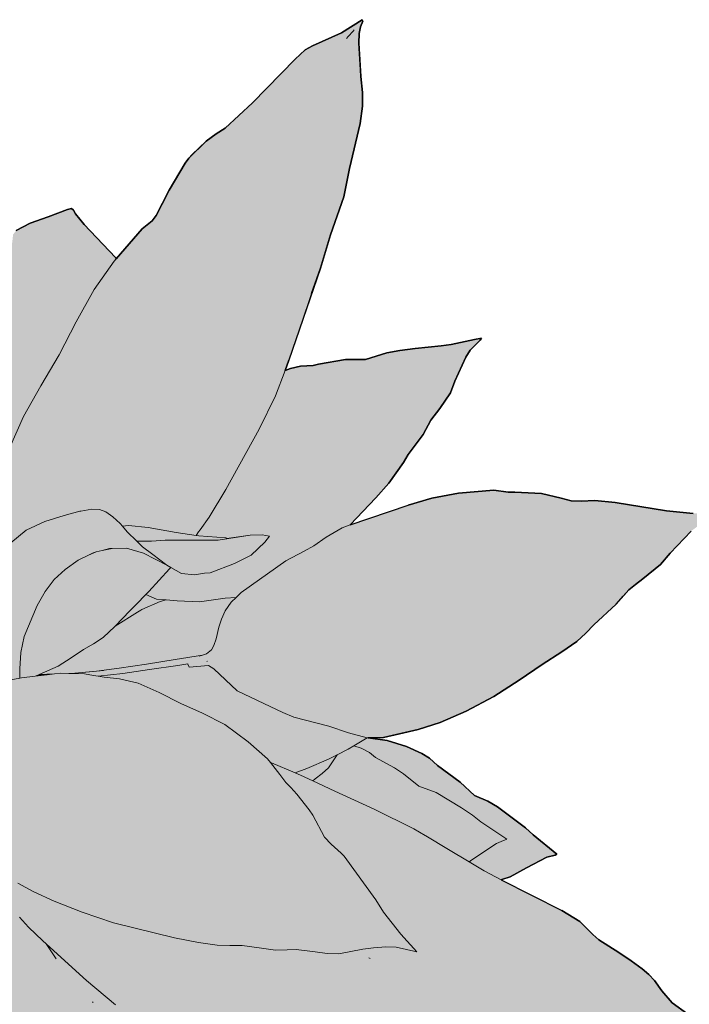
# Model space of a CAD drawing. Header units: millimetres. Extents: x 488786 to 747986, y 25193 to 95000.
# Tile 57 of 127: x 580451 to 580784, y 80676 to 81166. Entities that reach past the tile are written whole.
import ezdxf

# ---------------------------------------------------------------- set-up
doc = ezdxf.new("R2010")
doc.units = ezdxf.units.MM
doc.layers.add('25. 255', color=255, linetype='Continuous')
doc.layers.add('6. FUR1', color=181, linetype='Continuous')
doc.layers.add('7. FUR2', color=241, linetype='Continuous', lineweight=5)

# ---------------------------------------------------------------- blocks, each defined once
blk = doc.blocks.new('YUHIHA_Accessory_Plant_Radial_A_Plan', base_point=(62331.64, -72220.07))
at = {"layer": '25. 255'}
h = blk.add_hatch(color=256, dxfattribs=at)
h.dxf.hatch_style = 1
h.paths.add_polyline_path([(61891.85, -72137.55), (61887.88, -72134.24), (61889.15, -72132.94), (61897.4, -72130.3), (61902.91, -72126.81), (61921, -72113.15), (61924.22, -72109.21), (61927.7, -72106.19), (61934.28, -72103.07), (61941.83, -72100.38), (61959.35, -72094.82), (61966.26, -72092.41), (61986.31, -72088.41), (61993.65, -72086.63), (62013.31, -72083), (62027.58, -72080.87), (62043.03, -72078.33), (62059.88, -72076.48), (62059.97, -72076.48), (62080.34, -72071.75), (62094.01, -72069.46), (62100.54, -72068.78), (62098.86, -72060.68), (62098.29, -72052.25), (62092.94, -72047.19), (62083.69, -72036.66), (62079.18, -72030.61), (62076.08, -72024.9), (62073.7, -72022.48), (62068.51, -72019.08), (62048.53, -72006.36), (62046.59, -72003.81), (62045.72, -72001.39), (62040.12, -71992.94), (62035.28, -71982.01), (62031.88, -71976.51), (62029.66, -71973.08), (62024.87, -71966.31), (62006.35, -71941.72), (62002.49, -71936.11), (62001.08, -71932.02), (61997.02, -71915.83), (61994.08, -71908.61), (61992.19, -71904.15), (61993.06, -71903.83), (61995.66, -71905.29), (61999.01, -71906.17), (62003.91, -71906.54), (62021.48, -71906.27), (62024.48, -71906.16), (62029.84, -71905.71), (62037.1, -71905.82), (62045.83, -71907.4), (62054.53, -71909.7), (62068.23, -71914.1), (62074.92, -71915.6), (62082.53, -71917.7), (62101.17, -71925.65), (62108.87, -71928.42), (62130.28, -71936.78), (62163.61, -71950.87), (62163.98, -71949.81), (62166.85, -71940.94), (62166.8, -71932.37), (62168.21, -71920.79), (62171.84, -71904.66), (62173.79, -71898.68), (62178.13, -71880.16), (62182.66, -71885), (62185.69, -71887.44), (62197.29, -71895.31), (62203.26, -71899.19), (62210.2, -71907.11), (62215.34, -71913.69), (62222.16, -71919.89), (62229.64, -71928.54), (62230.46, -71926.43), (62233.52, -71922.36), (62235.71, -71917.96), (62240.15, -71911.36), (62245.8, -71903.69), (62247.97, -71897.05), (62250.12, -71892.1), (62261.68, -71873.48), (62269.64, -71861.78), (62271.61, -71866.15), (62273.14, -71868.71), (62282.72, -71882.87), (62287.59, -71896.47), (62287.81, -71896.87), (62294.9, -71897.81), (62299.43, -71898.62), (62308.49, -71901.3), (62314.5, -71903.76), (62321.39, -71907.69), (62340.62, -71924.12), (62345.32, -71930.32), (62355.47, -71951.54), (62359.4, -71962.12), (62360.42, -71965.64), (62365.77, -71952.52), (62367.1, -71942.99), (62367.42, -71935.61), (62368.56, -71931.42), (62372.01, -71926.36), (62372.46, -71922.42), (62373.51, -71917.11), (62376.32, -71914.43), (62378.08, -71912.29), (62378.91, -71905.18), (62380.43, -71903.29), (62387.36, -71899.61), (62396.43, -71896.4), (62405.96, -71892.76), (62407.94, -71892.23), (62409, -71893.13), (62409.96, -71894.96), (62414.33, -71900.22), (62429.84, -71916.68), (62430.2, -71917.36), (62443.21, -71902.38), (62448.12, -71898.42), (62450.16, -71895.74), (62456.61, -71883.08), (62464.66, -71869.62), (62466.47, -71867.13), (62475.08, -71858.69), (62480.07, -71855.17), (62484.57, -71852.2), (62498.18, -71839.64), (62519.49, -71817.91), (62524.37, -71813.3), (62528.01, -71811.29), (62542.45, -71804.79), (62552.76, -71798.26), (62553.09, -71799.04), (62551.9, -71801.77), (62551.27, -71805.12), (62551.15, -71809.87), (62552.12, -71826.61), (62552.9, -71834.46), (62553.02, -71841.37), (62551.88, -71849.91), (62546.55, -71872.28), (62543.63, -71886.38), (62540.42, -71895.84), (62537.02, -71905.35), (62532.04, -71921.9), (62516.34, -71967.78), (62514.41, -71972.87), (62517.12, -71971.93), (62522.13, -71970.85), (62528.43, -71970.38), (62531.13, -71969.7), (62544.53, -71967.52), (62554.51, -71967.44), (62565.15, -71964.1), (62571.63, -71963.03), (62579.24, -71961.94), (62592.24, -71960.6), (62597.15, -71959.94), (62608.77, -71957.43), (62612.23, -71956.75), (62611.61, -71957.87), (62606.65, -71962.85), (62604.39, -71966.32), (62599.04, -71978.16), (62596.86, -71984.12), (62591.5, -71991.88), (62586.97, -71997.72), (62583.27, -72004.75), (62575.74, -72014.73), (62573.37, -72018.81), (62566.05, -72029.06), (62559.69, -72036.33), (62546.88, -72049.83), (62575.78, -72040.01), (62587.5, -72036.51), (62600.85, -72033.94), (62618.33, -72032.55), (62625.61, -72033.55), (62628.92, -72033.49), (62642.15, -72034.18), (62651.94, -72036.52), (62656.94, -72037.78), (62661.99, -72037.99), (62668.79, -72037.69), (62678.92, -72038.62), (62704.42, -72042.85), (62717.69, -72044.07), (62728.89, -72044.22), (62724.22, -72047.29), (62716.78, -72052.86), (62706.19, -72063.86), (62701.45, -72069.54), (62692.68, -72076.67), (62688.9, -72079.49), (62685.7, -72082.19), (62679.31, -72089.3), (62668.22, -72099.6), (62664.31, -72103.74), (62659.79, -72107.85), (62652.32, -72112.92), (62642.54, -72119.23), (62631.08, -72127.06), (62618.33, -72135.22), (62604.67, -72142.53), (62591.62, -72148.26), (62580.72, -72151.68), (62563.43, -72155.58), (62555.86, -72155.83), (62565.21, -72157.1), (62574.87, -72160.18), (62582.55, -72163.61), (62586.34, -72165.99), (62590.38, -72169.64), (62601.62, -72177.87), (62608.84, -72184.51), (62615.34, -72187.42), (62620.25, -72190.17), (62634.21, -72200.61), (62638.02, -72204.06), (62649.74, -72213.71), (62649.03, -72214.25), (62644.74, -72215.22), (62634.62, -72220.49), (62626.48, -72225.1), (62622.37, -72226.37), (62622, -72226.44), (62652.26, -72241.84), (62661.18, -72247.35), (62667.73, -72253.73), (62670.64, -72256.44), (62680.74, -72262.68), (62686.88, -72266.88), (62692.3, -72270.87), (62695.7, -72273.6), (62698.49, -72276.71), (62702.07, -72281.85), (62707.31, -72287.82), (62715.11, -72293.4), (62722.49, -72297.96), (62726.53, -72300.89), (62732.31, -72307.54), (62745.32, -72329.57), (62752.65, -72343.38), (62757.37, -72354.87), (62762.04, -72364.41), (62767.79, -72375.25), (62772.94, -72384.18), (62775.41, -72389.67), (62773.1, -72390.18), (62767.94, -72388.64), (62761.86, -72387.97), (62726.31, -72391.68), (62720.53, -72393.02), (62712.44, -72393.88), (62691.73, -72391.1), (62675.66, -72387.1), (62658.27, -72384.52), (62644.65, -72381.02), (62631.01, -72377.19), (62621.26, -72374.63), (62579.93, -72360.59), (62560.74, -72355.28), (62540.51, -72348.87), (62520.16, -72339.71), (62508.07, -72333.66), (62505.68, -72333.44), (62510.42, -72343.05), (62515.6, -72352.17), (62520.15, -72361.46), (62523.04, -72371.57), (62524.16, -72378.43), (62529.28, -72379.02), (62540.14, -72381.23), (62545.13, -72383.15), (62551.18, -72386.6), (62568.67, -72398.9), (62578.42, -72407.06), (62581.68, -72410.42), (62590.2, -72418.14), (62595.59, -72423.66), (62605.52, -72439.71), (62611.05, -72447.98), (62616.1, -72456.72), (62619.67, -72466.57), (62622.24, -72479.7), (62622.02, -72482.06), (62622, -72485.47), (62623.13, -72495), (62622.98, -72510.96), (62626.1, -72522.32), (62626.39, -72524.59), (62628.39, -72544.38), (62628.64, -72550.4), (62629.61, -72561.1), (62630.92, -72569.9), (62629.92, -72569.35), (62625.49, -72564.51), (62617.66, -72559.39), (62610.15, -72555.34), (62604.07, -72552.45), (62596.74, -72546.84), (62591.5, -72542.52), (62585.06, -72538.97), (62576.84, -72532.86), (62573.19, -72530.7), (62563.38, -72522.83), (62549.15, -72508.99), (62541.47, -72500.82), (62534.1, -72491.68), (62527.49, -72482.51), (62522.12, -72474.23), (62517.9, -72466.96), (62517.49, -72466.15), (62516.06, -72465.03), (62503.69, -72458.29), (62496.54, -72454.66), (62489.74, -72448.7), (62484.82, -72443.9), (62478.5, -72439.57), (62470.62, -72432.74), (62463.24, -72427.35), (62458.11, -72422.34), (62437.4, -72400.97), (62429.97, -72392.47), (62426.81, -72388.49), (62424.93, -72386.71), (62426.12, -72388.8), (62430.59, -72397.54), (62434, -72406.86), (62436.08, -72414.68), (62436.55, -72418.94), (62436.23, -72424.03), (62436.87, -72429.01), (62436.82, -72439), (62435.85, -72446.68), (62436.32, -72450.65), (62437.67, -72459.42), (62437.18, -72476.93), (62436.54, -72482.06), (62436.41, -72496.28), (62435.52, -72496.07), (62432.08, -72493.3), (62420.91, -72486.65), (62414.84, -72482.9), (62403.44, -72472.77), (62390.51, -72464.13), (62384.29, -72484.72), (62377.29, -72501.7), (62372.39, -72509.93), (62369.1, -72513.33), (62364.96, -72518.55), (62359.55, -72527.98), (62349.67, -72541.7), (62346.73, -72544.77), (62341.7, -72549.53), (62336.43, -72555.58), (62332.78, -72562.53), (62326.98, -72575.24), (62319.66, -72585.56), (62310.66, -72596.95), (62301.82, -72607.64), (62294.03, -72615.43), (62281.29, -72630.8), (62275.9, -72638), (62272.33, -72641.88), (62271.05, -72640.22), (62270.42, -72635.58), (62268.76, -72630.5), (62265.79, -72624.31), (62261.21, -72616.32), (62253.32, -72603.31), (62250.24, -72599.14), (62246.75, -72592.94), (62243.87, -72584.39), (62241.65, -72575.4), (62238.4, -72561.26), (62232.1, -72546.9), (62225.49, -72523.84), (62222.08, -72515.38), (62218.89, -72506.18), (62214.19, -72475.61), (62212.85, -72457.54), (62212.34, -72438.3), (62213.94, -72380.01), (62214.9, -72367.71), (62214.47, -72366.47), (62207.02, -72368.28), (62200.18, -72369.04), (62196.89, -72369.15), (62189.78, -72370.88), (62182.15, -72373.8), (62172.3, -72375.67), (62163.53, -72376.95), (62157.71, -72377.56), (62147.56, -72379.11), (62150.55, -72371.91), (62152.76, -72362.69), (62146.85, -72362.26), (62137.32, -72360.94), (62128.48, -72362.54), (62107.82, -72362.07), (62102.8, -72361.41), (62088.73, -72360.24), (62088.93, -72359.41), (62091.6, -72356.26), (62095.04, -72349.89), (62086.73, -72349.13), (62083.94, -72348.63), (62075.42, -72350.63), (62070.96, -72351.54), (62067.98, -72351.67), (62065.07, -72351.51), (62055.35, -72351.46), (62048.7, -72351.05), (62039.34, -72350.36), (62033.24, -72349.51), (62026.77, -72347.91), (62015.3, -72344.58), (62004.34, -72341.12), (61999.4, -72339.18), (61995.68, -72337.39), (61988.39, -72334.4), (61980, -72331.24), (61973.04, -72328.96), (61968.96, -72327.25), (61969.26, -72325.78), (61971.59, -72323.95), (61973.65, -72321.12), (61975.87, -72316.45), (61982.34, -72299.14), (61982.73, -72294.11), (61983.74, -72289.94), (61986.93, -72284.87), (61991.01, -72279.96), (62000.93, -72269.05), (62004.85, -72264.61), (62017.71, -72254.64), (62022.31, -72250.57), (62035.3, -72240.26), (62045.07, -72233.06), (62055.63, -72224.78), (62066.7, -72217.31), (62048.93, -72214.46), (62032.78, -72211.3), (62024.54, -72208.77), (62018.11, -72205.4), (62015.25, -72204.24), (62005.56, -72201.78), (61999.51, -72200.41), (61994.1, -72199.11), (61990.66, -72198.05), (61987.4, -72196.86), (61976.29, -72192.99), (61968.8, -72190.12), (61958.3, -72185.94), (61951.67, -72182.6), (61945.02, -72178.25), (61933.52, -72169.87), (61922.67, -72161.58), (61918, -72157.48), (61914.56, -72154.27), (61899.04, -72142.48)])
at = {"layer": '6. FUR1'}
for p, q in [((62552.76, -71798.26), (62542.45, -71804.79)), ((62551.9, -71801.77), (62553.09, -71799.04)), ((62553.09, -71799.04), (62552.76, -71798.26)), ((62551.27, -71805.12), (62551.9, -71801.77)), ((62542.45, -71804.79), (62528.01, -71811.29)), ((62551.15, -71809.87), (62551.27, -71805.12)), ((62524.37, -71813.3), (62519.49, -71817.91)), ((62528.01, -71811.29), (62524.37, -71813.3)), ((62551.96, -71823.29), (62551.15, -71809.87)), ((62498.18, -71839.64), (62519.49, -71817.91)), ((62552.12, -71826.61), (62551.96, -71823.29)), ((62552.9, -71834.46), (62552.12, -71826.61)), ((62553.02, -71841.37), (62552.9, -71834.46)), ((62484.57, -71852.2), (62498.18, -71839.64)), ((62551.88, -71849.91), (62553.02, -71841.37)), ((62484.57, -71852.2), (62480.07, -71855.17)), ((62546.55, -71872.28), (62551.88, -71849.91)), ((62480.07, -71855.17), (62475.08, -71858.69)), ((62475.08, -71858.69), (62468.01, -71865.59)), ((62466.47, -71867.13), (62464.66, -71869.62)), ((62468.01, -71865.59), (62466.47, -71867.13)), ((62464.66, -71869.62), (62456.61, -71883.08)), ((62543.63, -71886.38), (62546.55, -71872.28)), ((62456.61, -71883.08), (62453.01, -71890.22)), ((62540.42, -71895.84), (62543.63, -71886.38)), ((62405.96, -71892.76), (62396.43, -71896.4)), ((62407.94, -71892.23), (62405.96, -71892.76)), ((62409, -71893.13), (62407.94, -71892.23)), ((62453.01, -71890.22), (62450.16, -71895.74)), ((62396.43, -71896.4), (62387.36, -71899.61)), ((62409.96, -71894.96), (62409, -71893.13)), ((62414.33, -71900.22), (62409.96, -71894.96)), ((62450.16, -71895.74), (62448.12, -71898.42)), ((62537.02, -71905.35), (62540.42, -71895.84)), ((62387.36, -71899.61), (62380.43, -71903.29)), ((62429.84, -71916.68), (62414.33, -71900.22)), ((62443.21, -71902.38), (62430.2, -71917.36)), ((62448.12, -71898.42), (62443.21, -71902.38)), ((62532.04, -71921.9), (62537.02, -71905.35)), ((62430.2, -71917.36), (62429.84, -71916.68)), ((62527.64, -71934.67), (62532.04, -71921.9)), ((62592.24, -71960.6), (62579.24, -71961.94)), ((62597.15, -71959.94), (62592.24, -71960.6)), ((62608.77, -71957.43), (62597.15, -71959.94)), ((62606.65, -71962.85), (62611.61, -71957.87)), ((62612.23, -71956.75), (62608.77, -71957.43)), ((62611.61, -71957.87), (62612.23, -71956.75)), ((62565.15, -71964.1), (62554.51, -71967.44)), ((62571.63, -71963.03), (62565.15, -71964.1)), ((62579.24, -71961.94), (62571.63, -71963.03)), ((62599.04, -71978.16), (62604.39, -71966.32)), ((62604.39, -71966.32), (62606.65, -71962.85)), ((62514.41, -71972.87), (62516.34, -71967.78)), ((62522.13, -71970.85), (62517.12, -71971.93)), ((62528.43, -71970.38), (62522.13, -71970.85)), ((62531.13, -71969.7), (62528.43, -71970.38)), ((62544.53, -71967.52), (62531.13, -71969.7)), ((62546.9, -71967.49), (62544.53, -71967.52)), ((62554.51, -71967.44), (62546.9, -71967.49)), ((62517.12, -71971.93), (62514.41, -71972.87)), ((62596.86, -71984.12), (62599.04, -71978.16)), ((62591.5, -71991.88), (62596.86, -71984.12)), ((62586.97, -71997.72), (62591.5, -71991.88)), ((62583.27, -72004.75), (62586.97, -71997.72)), ((62575.74, -72014.73), (62583.27, -72004.75)), ((62573.37, -72018.81), (62575.74, -72014.73)), ((62566.05, -72029.06), (62573.37, -72018.81)), ((62559.69, -72036.33), (62566.05, -72029.06)), ((62600.85, -72033.94), (62587.5, -72036.51)), ((62618.33, -72032.55), (62600.85, -72033.94)), ((62625.61, -72033.55), (62618.33, -72032.55)), ((62628.92, -72033.49), (62625.61, -72033.55)), ((62642.15, -72034.18), (62628.92, -72033.49)), ((62651.94, -72036.52), (62642.15, -72034.18)), ((62546.88, -72049.83), (62559.69, -72036.33)), ((62587.5, -72036.51), (62575.78, -72040.01)), ((62656.94, -72037.78), (62651.94, -72036.52)), ((62661.99, -72037.99), (62656.94, -72037.78)), ((62668.79, -72037.69), (62661.99, -72037.99)), ((62678.92, -72038.62), (62668.79, -72037.69)), ((62704.42, -72042.85), (62678.92, -72038.62)), ((62717.69, -72044.07), (62704.42, -72042.85)), ((62706.19, -72063.86), (62716.78, -72052.86)), ((62701.45, -72069.54), (62706.19, -72063.86)), ((62692.68, -72076.67), (62701.45, -72069.54)), ((62688.9, -72079.49), (62692.68, -72076.67)), ((62682.89, -72085.34), (62685.7, -72082.19)), ((62685.7, -72082.19), (62688.9, -72079.49)), ((62679.31, -72089.3), (62682.89, -72085.34)), ((62668.22, -72099.6), (62679.31, -72089.3)), ((62664.31, -72103.74), (62668.22, -72099.6)), ((62652.32, -72112.92), (62659.79, -72107.85)), ((62659.79, -72107.85), (62664.31, -72103.74)), ((62642.54, -72119.23), (62652.32, -72112.92)), ((62631.08, -72127.06), (62642.54, -72119.23)), ((62618.33, -72135.22), (62631.08, -72127.06)), ((62604.67, -72142.53), (62618.33, -72135.22)), ((62591.62, -72148.26), (62604.67, -72142.53)), ((62571.48, -72153.79), (62580.72, -72151.68)), ((62580.72, -72151.68), (62591.62, -72148.26)), ((62555.86, -72155.83), (62563.43, -72155.58)), ((62565.21, -72157.1), (62555.86, -72155.83)), ((62563.43, -72155.58), (62571.48, -72153.79)), ((62574.87, -72160.18), (62565.21, -72157.1)), ((62582.55, -72163.61), (62574.87, -72160.18)), ((62586.34, -72165.99), (62582.55, -72163.61)), ((62590.38, -72169.64), (62586.34, -72165.99)), ((62601.62, -72177.87), (62590.38, -72169.64)), ((62608.84, -72184.51), (62601.62, -72177.87)), ((62615.34, -72187.42), (62608.84, -72184.51)), ((62620.25, -72190.17), (62615.34, -72187.42)), ((62634.21, -72200.61), (62620.25, -72190.17)), ((62638.02, -72204.06), (62634.21, -72200.61)), ((62649.74, -72213.71), (62638.02, -72204.06)), ((62634.62, -72220.49), (62644.74, -72215.22)), ((62644.74, -72215.22), (62649.03, -72214.25)), ((62649.03, -72214.25), (62649.74, -72213.71)), ((62626.48, -72225.1), (62634.62, -72220.49)), ((62622.37, -72226.37), (62626.48, -72225.1)), ((62622, -72226.44), (62622.37, -72226.37)), ((62661.18, -72247.35), (62652.26, -72241.84)), ((62667.73, -72253.73), (62661.18, -72247.35)), ((62670.64, -72256.44), (62667.73, -72253.73)), ((62680.74, -72262.68), (62670.64, -72256.44)), ((62686.88, -72266.88), (62680.74, -72262.68)), ((62692.3, -72270.87), (62686.88, -72266.88)), ((62695.7, -72273.6), (62692.3, -72270.87)), ((62698.49, -72276.71), (62695.7, -72273.6)), ((62702.07, -72281.85), (62698.49, -72276.71)), ((62707.31, -72287.82), (62702.07, -72281.85)), ((62715.11, -72293.4), (62707.31, -72287.82))]:
    blk.add_line(p, q, dxfattribs=at)
for points in [[(62380.43, -71903.29), (62387.36, -71899.61), (62396.43, -71896.4), (62405.96, -71892.76), (62407.94, -71892.23), (62409, -71893.13), (62409.96, -71894.96), (62414.33, -71900.22), (62429.84, -71916.68), (62430.2, -71917.36), (62443.21, -71902.38), (62448.12, -71898.42), (62450.16, -71895.74), (62456.61, -71883.08), (62464.66, -71869.62), (62466.47, -71867.13), (62475.08, -71858.69), (62480.07, -71855.17), (62484.57, -71852.2), (62498.18, -71839.64), (62519.49, -71817.91), (62524.37, -71813.3), (62528.01, -71811.29), (62542.45, -71804.79), (62552.76, -71798.26), (62553.09, -71799.04), (62551.9, -71801.77), (62551.27, -71805.12), (62551.15, -71809.87), (62552.12, -71826.61), (62552.9, -71834.46), (62553.02, -71841.37), (62551.88, -71849.91), (62546.55, -71872.28), (62543.63, -71886.38), (62540.42, -71895.84), (62537.02, -71905.35), (62532.04, -71921.9), (62516.34, -71967.78), (62514.41, -71972.87), (62517.12, -71971.93), (62522.13, -71970.85), (62528.43, -71970.38), (62531.13, -71969.7), (62544.53, -71967.52), (62554.51, -71967.44), (62565.15, -71964.1), (62571.63, -71963.03), (62579.24, -71961.94), (62592.24, -71960.6), (62597.15, -71959.94), (62608.77, -71957.43), (62612.23, -71956.75), (62611.61, -71957.87), (62606.65, -71962.85), (62604.39, -71966.32), (62599.04, -71978.16), (62596.86, -71984.12), (62591.5, -71991.88), (62586.97, -71997.72), (62583.27, -72004.75), (62575.74, -72014.73), (62573.37, -72018.81), (62566.05, -72029.06), (62559.69, -72036.33), (62546.88, -72049.83), (62575.78, -72040.01), (62587.5, -72036.51), (62600.85, -72033.94), (62618.33, -72032.55), (62625.61, -72033.55), (62628.92, -72033.49), (62642.15, -72034.18), (62651.94, -72036.52), (62656.94, -72037.78), (62661.99, -72037.99), (62668.79, -72037.69), (62678.92, -72038.62), (62704.42, -72042.85), (62717.69, -72044.07)], [(62716.78, -72052.86), (62706.19, -72063.86), (62701.45, -72069.54), (62692.68, -72076.67), (62688.9, -72079.49), (62685.7, -72082.19), (62679.31, -72089.3), (62668.22, -72099.6), (62664.31, -72103.74), (62659.79, -72107.85), (62652.32, -72112.92), (62642.54, -72119.23), (62631.08, -72127.06), (62618.33, -72135.22), (62604.67, -72142.53), (62591.62, -72148.26), (62580.72, -72151.68), (62563.43, -72155.58), (62555.86, -72155.83), (62565.21, -72157.1), (62574.87, -72160.18), (62582.55, -72163.61), (62586.34, -72165.99), (62590.38, -72169.64), (62601.62, -72177.87), (62608.84, -72184.51), (62615.34, -72187.42), (62620.25, -72190.17), (62634.21, -72200.61), (62638.02, -72204.06), (62649.74, -72213.71), (62649.03, -72214.25), (62644.74, -72215.22), (62634.62, -72220.49), (62626.48, -72225.1), (62622.37, -72226.37), (62622, -72226.44), (62652.26, -72241.84), (62661.18, -72247.35), (62667.73, -72253.73), (62670.64, -72256.44), (62680.74, -72262.68), (62686.88, -72266.88), (62692.3, -72270.87), (62695.7, -72273.6), (62698.49, -72276.71), (62702.07, -72281.85), (62707.31, -72287.82), (62715.11, -72293.4)]]:
    blk.add_lwpolyline(points, dxfattribs=at)
at = {"layer": '7. FUR2'}
for p, q in [((62545.82, -71806.61), (62548.3, -71803.91)), ((62548.3, -71803.91), (62548.88, -71803.25)), ((62545.04, -71807.58), (62545.25, -71807.35)), ((62545.25, -71807.35), (62545.54, -71807)), ((62545.54, -71807), (62545.82, -71806.61)), ((62429.26, -71918.44), (62419.2, -71932.68)), ((62430.2, -71917.36), (62429.26, -71918.44)), ((62419.2, -71932.68), (62410.39, -71948.67)), ((62522.18, -71950.33), (62527.64, -71934.67)), ((62410.39, -71948.67), (62401.88, -71965.1)), ((62516.34, -71967.78), (62522.18, -71950.33)), ((62401.88, -71965.1), (62392.72, -71980.64)), ((62509.6, -71985.56), (62514.41, -71972.87)), ((62392.72, -71980.64), (62384.08, -71995.91)), ((62501.44, -72002.2), (62509.6, -71985.56)), ((62384.08, -71995.91), (62377.14, -72011.54)), ((62484.88, -72032.21), (62501.44, -72002.2)), ((62476.58, -72045.92), (62484.88, -72032.21)), ((62404.32, -72045.09), (62412.14, -72043.03)), ((62412.14, -72043.03), (62412.67, -72042.94)), ((62412.67, -72042.94), (62418.08, -72041.98)), ((62418.08, -72041.98), (62421.98, -72042.09)), ((62421.98, -72042.09), (62425.06, -72043.35)), ((62425.06, -72043.35), (62428.55, -72045.81)), ((62564.69, -72043.83), (62546.88, -72049.83)), ((62575.78, -72040.01), (62564.69, -72043.83)), ((62385.34, -72052.42), (62394.77, -72048.03)), ((62394.77, -72048.03), (62404.32, -72045.09)), ((62428.55, -72045.81), (62432.2, -72049.18)), ((62432.2, -72049.18), (62433.33, -72050.47)), ((62472.05, -72052.23), (62476.58, -72045.92)), ((62377.84, -72058.81), (62385.34, -72052.42)), ((62436.45, -72050.13), (62433.33, -72050.47)), ((62433.33, -72050.47), (62435.74, -72053.22)), ((62435.74, -72053.22), (62440.53, -72057.89)), ((62446.11, -72051.09), (62436.45, -72050.13)), ((62446.11, -72051.09), (62460.16, -72053.57)), ((62460.16, -72053.57), (62470.04, -72055.03)), ((62470.04, -72055.03), (62471.26, -72053.33)), ((62471.26, -72053.33), (62472.05, -72052.23)), ((62542.82, -72051.2), (62534.81, -72055.95)), ((62546.88, -72049.83), (62542.82, -72051.2)), ((62447.88, -72057.88), (62440.53, -72057.89)), ((62440.53, -72057.89), (62443.4, -72060.69)), ((62454.6, -72057.35), (62447.88, -72057.88)), ((62468.4, -72057.35), (62454.6, -72057.35)), ((62481.09, -72057.48), (62468.4, -72057.35)), ((62470.04, -72055.03), (62471.49, -72055.24)), ((62484.83, -72056.21), (62471.49, -72055.24)), ((62497.03, -72054.86), (62481.09, -72057.48)), ((62485.37, -72056.58), (62484.83, -72056.21)), ((62497.03, -72054.86), (62485.37, -72056.58)), ((62502.97, -72054.79), (62497.03, -72054.86)), ((62497.42, -72064.82), (62504.29, -72058.41)), ((62506.58, -72055.41), (62502.97, -72054.79)), ((62504.29, -72058.41), (62506.58, -72055.41)), ((62534.81, -72055.95), (62528.66, -72060.28)), ((62420.3, -72063.28), (62416.46, -72064.82)), ((62418.72, -72063.7), (62416.46, -72064.82)), ((62420.3, -72063.28), (62418.72, -72063.7)), ((62423.34, -72062.49), (62420.3, -72063.28)), ((62428.2, -72061.55), (62423.34, -72062.49)), ((62426.84, -72061.57), (62423.34, -72062.49)), ((62426.84, -72061.57), (62428.2, -72061.55)), ((62428.2, -72061.55), (62435.32, -72061.45)), ((62443.82, -72063.8), (62435.32, -72061.45)), ((62443.4, -72060.69), (62448.5, -72064.52)), ((62455.46, -72069.82), (62443.82, -72063.8)), ((62523.84, -72062.89), (62514.77, -72067.64)), ((62528.66, -72060.28), (62523.84, -72062.89)), ((62411.29, -72067.39), (62404.77, -72072.04)), ((62411.29, -72067.39), (62416.46, -72064.82)), ((62448.5, -72064.52), (62455.46, -72069.82)), ((62477.15, -72073.61), (62489.18, -72069.09)), ((62489.18, -72069.09), (62497.42, -72064.82)), ((62514.77, -72067.64), (62492.56, -72083.51)), ((62404.77, -72072.04), (62399.42, -72077.06)), ((62446.46, -72082.94), (62456.83, -72071.65)), ((62455.46, -72069.82), (62457.41, -72070.94)), ((62456.83, -72071.65), (62457.41, -72070.94)), ((62457.41, -72070.94), (62462.87, -72074.06)), ((62462.87, -72074.06), (62469.3, -72074.7)), ((62469.3, -72074.7), (62474.24, -72073.84)), ((62474.24, -72073.84), (62477.15, -72073.61)), ((62399.42, -72077.06), (62394.88, -72082.88)), ((62394.88, -72082.88), (62390.8, -72089.92)), ((62445.05, -72084.39), (62446.46, -72082.94)), ((62492.56, -72083.51), (62490.07, -72085.93)), ((62440.36, -72089.22), (62445.05, -72084.39)), ((62452.22, -72087.92), (62442.99, -72091.99)), ((62445.05, -72084.39), (62450.34, -72086.7)), ((62450.34, -72086.7), (62455.15, -72087.12)), ((62455.15, -72087.12), (62452.22, -72087.92)), ((62455.15, -72087.12), (62460.64, -72087.61)), ((62460.64, -72087.61), (62471.73, -72088.13)), ((62471.73, -72088.13), (62484.5, -72086.25)), ((62484.5, -72086.25), (62490.07, -72085.93)), ((62487.59, -72088.35), (62484.61, -72092.55)), ((62490.07, -72085.93), (62487.59, -72088.35)), ((62390.8, -72089.92), (62384.48, -72105.43)), ((62429.71, -72100.28), (62437.04, -72092.64)), ((62440.92, -72093.28), (62429.71, -72100.28)), ((62437.04, -72092.64), (62437.75, -72091.9)), ((62437.75, -72091.9), (62440.36, -72089.22)), ((62442.46, -72092.32), (62440.92, -72093.28)), ((62442.99, -72091.99), (62442.46, -72092.32)), ((62484.61, -72092.55), (62482.68, -72096.77)), ((62482.68, -72096.77), (62481.46, -72100.68)), ((62423.78, -72105.88), (62429.65, -72100.34)), ((62429.65, -72100.34), (62429.71, -72100.28)), ((62481.46, -72100.68), (62480.05, -72106.51)), ((62384.48, -72105.43), (62382.69, -72113.38)), ((62418.91, -72109.09), (62423.78, -72105.88)), ((62480.05, -72106.51), (62478.93, -72109.91)), ((62382.23, -72121.54), (62382.69, -72113.38)), ((62407.84, -72115.97), (62413.96, -72111.82)), ((62413.96, -72111.82), (62418.91, -72109.09)), ((62477.69, -72111.97), (62475.2, -72114.05)), ((62478.93, -72109.91), (62477.69, -72111.97)), ((62401.32, -72120.21), (62407.84, -72115.97)), ((62445.42, -72119.07), (62459.69, -72116.77)), ((62459.69, -72116.77), (62473.19, -72114.7)), ((62473.19, -72114.7), (62471.51, -72115.24)), ((62475.2, -72114.05), (62473.19, -72114.7)), ((62475.73, -72117.68), (62475.38, -72117.74)), ((62382.23, -72121.54), (62382.29, -72126.13)), ((62391.93, -72124.26), (62401.32, -72120.21)), ((62407.84, -72123.82), (62420.38, -72122.61)), ((62407.84, -72123.82), (62418.82, -72122.81)), ((62418.82, -72122.81), (62423.94, -72122.28)), ((62418.82, -72122.81), (62420.38, -72122.61)), ((62420.38, -72122.61), (62431.71, -72121.2)), ((62431.71, -72121.2), (62445.42, -72119.07)), ((62446.9, -72121.85), (62433.48, -72123.76)), ((62460.94, -72119.74), (62446.9, -72121.85)), ((62465.89, -72119.05), (62460.94, -72119.74)), ((62465.89, -72119.05), (62465.92, -72119.16)), ((62465.92, -72119.16), (62466.56, -72120.66)), ((62466.56, -72120.66), (62476.24, -72119.87)), ((62476.24, -72119.87), (62478.83, -72121.45)), ((62478.83, -72121.45), (62490.58, -72132.46)), ((62382.29, -72126.13), (62376.15, -72127.32)), ((62383.09, -72125.97), (62382.29, -72126.13)), ((62389.81, -72125.18), (62383.09, -72125.97)), ((62395.88, -72124.45), (62389.81, -72125.18)), ((62389.81, -72125.18), (62391.17, -72124.59)), ((62391.17, -72124.59), (62391.93, -72124.26)), ((62391.17, -72124.59), (62395.15, -72124.49)), ((62399.6, -72124.01), (62391.93, -72124.26)), ((62395.15, -72124.49), (62395.88, -72124.45)), ((62399.6, -72124.01), (62395.88, -72124.45)), ((62402.4, -72123.68), (62399.6, -72124.01)), ((62406.59, -72123.78), (62402.4, -72123.68)), ((62408.56, -72123.72), (62406.59, -72123.78)), ((62407.84, -72123.82), (62406.59, -72123.78)), ((62407.84, -72123.82), (62409.74, -72123.68)), ((62414.48, -72123.98), (62407.84, -72123.82)), ((62418.93, -72124.75), (62414.48, -72123.98)), ((62421.24, -72125.15), (62418.93, -72124.75)), ((62433.48, -72123.76), (62421.24, -72125.15)), ((62424.21, -72125.65), (62421.24, -72125.15)), ((62431.87, -72126.47), (62424.21, -72125.65)), ((62441.25, -72128.55), (62431.87, -72126.47)), ((62451.66, -72133.21), (62441.25, -72128.55)), ((62490.58, -72132.46), (62503.86, -72138.71)), ((62462.54, -72138.76), (62451.66, -72133.21)), ((62473.27, -72143.46), (62462.54, -72138.76)), ((62503.86, -72138.71), (62513.26, -72143.19)), ((62484.31, -72149.19), (62473.27, -72143.46)), ((62513.26, -72143.19), (62518.72, -72145.46)), ((62518.72, -72145.46), (62536.26, -72149.96)), ((62496.08, -72157.83), (62484.31, -72149.19)), ((62536.26, -72149.96), (62546.05, -72153.35)), ((62546.05, -72153.35), (62555.36, -72155.84)), ((62548.66, -72159.8), (62555.36, -72155.84)), ((62555.36, -72155.84), (62555.86, -72155.83)), ((62505.66, -72166.21), (62496.08, -72157.83)), ((62540.39, -72164.23), (62545.91, -72161.42)), ((62545.91, -72161.42), (62548.66, -72159.8)), ((62552.31, -72161.03), (62548.66, -72159.8)), ((62556.4, -72163.1), (62552.31, -72161.03)), ((62507.19, -72168.16), (62505.66, -72166.21)), ((62525.3, -72171.03), (62535.96, -72166.48)), ((62535.96, -72166.48), (62540.39, -72164.23)), ((62536.02, -72170.73), (62539.98, -72164.81)), ((62539.98, -72164.81), (62540.39, -72164.23)), ((62559.48, -72165.6), (62556.4, -72163.1)), ((62568.85, -72170.71), (62559.48, -72165.6)), ((62507.6, -72168.27), (62507.19, -72168.16)), ((62511.79, -72174.01), (62507.19, -72168.16)), ((62519.43, -72173.22), (62507.6, -72168.27)), ((62519.43, -72173.22), (62525.3, -72171.03)), ((62532.89, -72173.6), (62536.02, -72170.73)), ((62573.33, -72173.73), (62568.85, -72170.71)), ((62514.72, -72177.98), (62511.79, -72174.01)), ((62522.11, -72174.35), (62519.43, -72173.22)), ((62528.22, -72177.2), (62522.11, -72174.35)), ((62528.22, -72177.2), (62529.46, -72176.27)), ((62529.46, -72176.27), (62532.89, -72173.6)), ((62581.1, -72179.96), (62573.33, -72173.73)), ((62517.19, -72180.59), (62514.72, -72177.98)), ((62520.23, -72183.89), (62517.19, -72180.59)), ((62539.18, -72182.33), (62528.22, -72177.2)), ((62589.63, -72183.09), (62581.1, -72179.96)), ((62526.35, -72191.72), (62520.23, -72183.89)), ((62558.84, -72191.3), (62539.18, -72182.33)), ((62602.23, -72190.67), (62589.63, -72183.09)), ((62528.18, -72194.28), (62526.35, -72191.72)), ((62578.57, -72201.05), (62558.84, -72191.3)), ((62607.79, -72194.38), (62602.23, -72190.67)), ((62534.04, -72205.27), (62528.18, -72194.28)), ((62611.87, -72197.63), (62607.79, -72194.38)), ((62584.21, -72204.43), (62578.57, -72201.05)), ((62624.84, -72206.35), (62611.87, -72197.63)), ((62537.36, -72208.8), (62534.04, -72205.27)), ((62584.5, -72204.6), (62584.21, -72204.43)), ((62595.86, -72211.39), (62584.5, -72204.6)), ((62622.07, -72207.46), (62624.84, -72206.35)), ((62542.34, -72213.22), (62537.36, -72208.8)), ((62606.14, -72217.61), (62595.86, -72211.39)), ((62607.5, -72216.63), (62619.81, -72208.42)), ((62619.81, -72208.42), (62622.07, -72207.46)), ((62543.77, -72214.82), (62542.34, -72213.22)), ((62559.69, -72236.47), (62543.77, -72214.82)), ((62606.14, -72217.61), (62607.5, -72216.63)), ((62613.52, -72222.07), (62606.14, -72217.61)), ((62622, -72226.44), (62613.52, -72222.07)), ((62381.18, -72228.26), (62389.14, -72232.52)), ((62634.34, -72232.81), (62622, -72226.44)), ((62389.14, -72232.52), (62399.37, -72237.19)), ((62652.26, -72241.84), (62634.34, -72232.81)), ((62399.37, -72237.19), (62413.23, -72242.65)), ((62563.4, -72242.54), (62559.69, -72236.47)), ((62382.11, -72245.06), (62386.63, -72250.16)), ((62413.23, -72242.65), (62428.97, -72247.96)), ((62572.01, -72253.57), (62563.4, -72242.54)), ((62386.63, -72250.16), (62393.7, -72256.9)), ((62428.97, -72247.96), (62459.35, -72255.4)), ((62459.35, -72255.4), (62471.27, -72257.76)), ((62580.03, -72262.42), (62572.01, -72253.57)), ((62393.7, -72256.9), (62395.29, -72258.34)), ((62399.1, -72263.91), (62395.29, -72258.34)), ((62395.29, -72258.34), (62395.46, -72258.49)), ((62415.46, -72276.63), (62395.46, -72258.49)), ((62471.27, -72257.76), (62480.48, -72259.09)), ((62480.48, -72259.09), (62486.9, -72259.2)), ((62486.9, -72259.2), (62493.05, -72259.26)), ((62493.05, -72259.26), (62501.41, -72260.4)), ((62501.41, -72260.4), (62509.65, -72261.5)), ((62553.16, -72261.1), (62558.41, -72260.38)), ((62558.41, -72260.38), (62564.53, -72259.86)), ((62564.53, -72259.86), (62569.68, -72260.1)), ((62569.68, -72260.1), (62580.03, -72262.42)), ((62400.43, -72265.86), (62399.1, -72263.91)), ((62509.65, -72261.5), (62515.4, -72261.41)), ((62515.4, -72261.41), (62519.89, -72261.13)), ((62519.89, -72261.13), (62529.31, -72262.44)), ((62529.31, -72262.44), (62535.31, -72263.15)), ((62535.31, -72263.15), (62541.14, -72263.36)), ((62541.14, -72263.36), (62553.16, -72261.1)), ((62556.71, -72265.66), (62556.06, -72265.34)), ((62415.46, -72276.63), (62429.94, -72288.83)), ((62418.78, -72287.65), (62418.5, -72287.24))]:
    blk.add_line(p, q, dxfattribs=at)

msp = doc.modelspace()

# ---------------------------------------------------------------- block references
msp.add_blockref('YUHIHA_Accessory_Plant_Radial_A_Plan', (580400, 80744.45))

doc.saveas('drawing.dxf')
